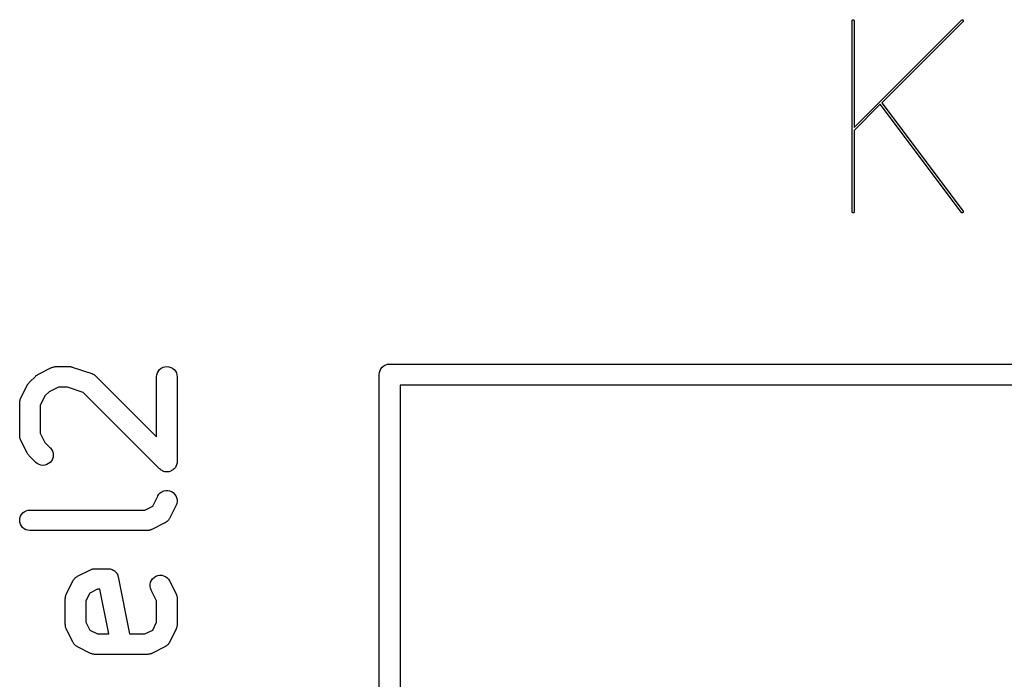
# Model space of a CAD drawing. Extents: x 2.6 to 14.6, y -8.5 to -1.5.
# Tile 47 of 109: x 6.283 to 6.566, y -3.535 to -3.345. Entities that reach past the tile are written whole.
import ezdxf

# ---------------------------------------------------------------- set-up
doc = ezdxf.new("R2010")
doc.units = 0
doc.header["$MEASUREMENT"] = 0
doc.layers.add('BLACK', color=7, linetype='CONTINUOUS')

msp = doc.modelspace()

# ---------------------------------------------------------------- linework, layer by layer
at = {"layer": 'BLACK', "linetype": 'CONTINUOUS'}
for p, q in [((6.52236, -3.34575), (6.52237, -3.3457)), ((6.52236, -3.34576), (6.52236, -3.34575)), ((6.52236, -3.4007), (6.52236, -3.34576)), ((6.52237, -3.3457), (6.52238, -3.34564)), ((6.52238, -3.34564), (6.52241, -3.34559)), ((6.52241, -3.34559), (6.52245, -3.34555)), ((6.52245, -3.34555), (6.52249, -3.34551)), ((6.52249, -3.34551), (6.52255, -3.34548)), ((6.52255, -3.34548), (6.5226, -3.34547)), ((6.5226, -3.34547), (6.52266, -3.34546)), ((6.52266, -3.34546), (6.52272, -3.34547)), ((6.52272, -3.34547), (6.52277, -3.34549)), ((6.52277, -3.34549), (6.52282, -3.34551)), ((6.52282, -3.34551), (6.52287, -3.34555)), ((6.52287, -3.34555), (6.5229, -3.3456)), ((6.5229, -3.3456), (6.52293, -3.34565)), ((6.52293, -3.34565), (6.52295, -3.3457)), ((6.52295, -3.37644), (6.55384, -3.34555)), ((6.52295, -3.3457), (6.52295, -3.34576)), ((6.52295, -3.34576), (6.52295, -3.37644)), ((6.55426, -3.34597), (6.53089, -3.36933)), ((6.55384, -3.34555), (6.55385, -3.34555)), ((6.55385, -3.34555), (6.55389, -3.34551)), ((6.55389, -3.34551), (6.55394, -3.34548)), ((6.55394, -3.34548), (6.554, -3.34547)), ((6.554, -3.34547), (6.55405, -3.34546)), ((6.55405, -3.34546), (6.55411, -3.34547)), ((6.55411, -3.34547), (6.55417, -3.34549)), ((6.55417, -3.34549), (6.55422, -3.34551)), ((6.55422, -3.34551), (6.55426, -3.34555)), ((6.55426, -3.34555), (6.5543, -3.3456)), ((6.5543, -3.34592), (6.55426, -3.34597)), ((6.5543, -3.3456), (6.55432, -3.34565)), ((6.55432, -3.34587), (6.5543, -3.34592)), ((6.55432, -3.34565), (6.55434, -3.3457)), ((6.55434, -3.34582), (6.55432, -3.34587)), ((6.55434, -3.3457), (6.55435, -3.34576)), ((6.55435, -3.34576), (6.55434, -3.34582)), ((6.53047, -3.36975), (6.52295, -3.37728)), ((6.55381, -3.40088), (6.53047, -3.36975)), ((6.53089, -3.36933), (6.55429, -3.40052)), ((6.52295, -3.37728), (6.52295, -3.4007)), ((6.52237, -3.40076), (6.52236, -3.4007)), ((6.52238, -3.40081), (6.52237, -3.40076)), ((6.52241, -3.40086), (6.52238, -3.40081)), ((6.52245, -3.40091), (6.52241, -3.40086)), ((6.52249, -3.40094), (6.52245, -3.40091)), ((6.52254, -3.40097), (6.52249, -3.40094)), ((6.5226, -3.40099), (6.52254, -3.40097)), ((6.52265, -3.40099), (6.5226, -3.40099)), ((6.52271, -3.40099), (6.52265, -3.40099)), ((6.52277, -3.40097), (6.52271, -3.40099)), ((6.52282, -3.40095), (6.52277, -3.40097)), ((6.52286, -3.40091), (6.52282, -3.40095)), ((6.5229, -3.40087), (6.52286, -3.40091)), ((6.52293, -3.40082), (6.5229, -3.40087)), ((6.52295, -3.40076), (6.52293, -3.40082)), ((6.52295, -3.4007), (6.52295, -3.4007)), ((6.52295, -3.4007), (6.52295, -3.40076)), ((6.55385, -3.40092), (6.55381, -3.40088)), ((6.5539, -3.40095), (6.55385, -3.40092)), ((6.55395, -3.40098), (6.5539, -3.40095)), ((6.55401, -3.40099), (6.55395, -3.40098)), ((6.55407, -3.40099), (6.55401, -3.40099)), ((6.55412, -3.40099), (6.55407, -3.40099)), ((6.55418, -3.40097), (6.55412, -3.40099)), ((6.55423, -3.40094), (6.55418, -3.40097)), ((6.55427, -3.4009), (6.55423, -3.40094)), ((6.5543, -3.40085), (6.55427, -3.4009)), ((6.55429, -3.40052), (6.55429, -3.40053)), ((6.55429, -3.40053), (6.55432, -3.40057)), ((6.55433, -3.4008), (6.5543, -3.40085)), ((6.55432, -3.40057), (6.55434, -3.40063)), ((6.55434, -3.40074), (6.55433, -3.4008)), ((6.55434, -3.40063), (6.55435, -3.40069)), ((6.55435, -3.40069), (6.55434, -3.40074)), ((6.28837, -3.44737), (6.29212, -3.4455)), ((6.29212, -3.4455), (6.29216, -3.44548)), ((6.29216, -3.44548), (6.29224, -3.44545)), ((6.29224, -3.44545), (6.29231, -3.44541)), ((6.29231, -3.44541), (6.29251, -3.44535)), ((6.29251, -3.44535), (6.2927, -3.44528)), ((6.2927, -3.44528), (6.29278, -3.44527)), ((6.29278, -3.44527), (6.29287, -3.44524)), ((6.29287, -3.44524), (6.29307, -3.44522)), ((6.29307, -3.44522), (6.29327, -3.44519)), ((6.29327, -3.44519), (6.29335, -3.4452)), ((6.29335, -3.4452), (6.29344, -3.44519)), ((6.29344, -3.44519), (6.29719, -3.44519)), ((6.29719, -3.44519), (6.29723, -3.44519)), ((6.29723, -3.44519), (6.29739, -3.44521)), ((6.29739, -3.44521), (6.29756, -3.44521)), ((6.29756, -3.44521), (6.29768, -3.44524)), ((6.29768, -3.44524), (6.2978, -3.44525)), ((6.2978, -3.44525), (6.29796, -3.4453)), ((6.29796, -3.4453), (6.29812, -3.44534)), ((6.29812, -3.44534), (6.30375, -3.44721)), ((6.32324, -3.44603), (6.32369, -3.44567)), ((6.32369, -3.44567), (6.3242, -3.4454)), ((6.3242, -3.4454), (6.32476, -3.44524)), ((6.32476, -3.44524), (6.32533, -3.44519)), ((6.32533, -3.44519), (6.3259, -3.44525)), ((6.3259, -3.44525), (6.32645, -3.44542)), ((6.32645, -3.44542), (6.32696, -3.44569)), ((6.32696, -3.44569), (6.32741, -3.44606)), ((6.38688, -3.44583), (6.38726, -3.44537)), ((6.38726, -3.44537), (6.38772, -3.44499)), ((6.38772, -3.44499), (6.38824, -3.44471)), ((6.38824, -3.44471), (6.3888, -3.44454)), ((6.3888, -3.44454), (6.38924, -3.4445)), ((6.38924, -3.4445), (6.38939, -3.44449)), ((6.38939, -3.44449), (6.38954, -3.4445)), ((6.38954, -3.4445), (7.46916, -3.4445)), ((6.28573, -3.4498), (6.2876, -3.44793)), ((6.2876, -3.44793), (6.28763, -3.4479)), ((6.28763, -3.4479), (6.28776, -3.4478)), ((6.28776, -3.4478), (6.28788, -3.44768)), ((6.28788, -3.44768), (6.28799, -3.44762)), ((6.28799, -3.44762), (6.28808, -3.44754)), ((6.28808, -3.44754), (6.28823, -3.44746)), ((6.28823, -3.44746), (6.28837, -3.44737)), ((6.30375, -3.44721), (6.30379, -3.44723)), ((6.30379, -3.44723), (6.30386, -3.44726)), ((6.30386, -3.44726), (6.30395, -3.44729)), ((6.30395, -3.44729), (6.30413, -3.44739)), ((6.30413, -3.44739), (6.30431, -3.44747)), ((6.30431, -3.44747), (6.30438, -3.44752)), ((6.30438, -3.44752), (6.30446, -3.44756)), ((6.30446, -3.44756), (6.30461, -3.44769)), ((6.30461, -3.44769), (6.30477, -3.44781)), ((6.30477, -3.44781), (6.30483, -3.44787)), ((6.30483, -3.44787), (6.3049, -3.44793)), ((6.3049, -3.44793), (6.32236, -3.46538)), ((6.32236, -3.4481), (6.32242, -3.44753)), ((6.32236, -3.44814), (6.32236, -3.4481)), ((6.32236, -3.46538), (6.32236, -3.44814)), ((6.32242, -3.44753), (6.3226, -3.44698)), ((6.3226, -3.44698), (6.32287, -3.44647)), ((6.32287, -3.44647), (6.32324, -3.44603)), ((6.32741, -3.44606), (6.32777, -3.44651)), ((6.32777, -3.44651), (6.32804, -3.44702)), ((6.32804, -3.44702), (6.32821, -3.44757)), ((6.32821, -3.44757), (6.32826, -3.44814)), ((6.32826, -3.44814), (6.32826, -3.47251)), ((6.38638, -3.4475), (6.38643, -3.44691)), ((6.38639, -3.44765), (6.38638, -3.4475)), ((6.38639, -4.14027), (6.38639, -3.44765)), ((6.38643, -3.44691), (6.3866, -3.44635)), ((6.3866, -3.44635), (6.38688, -3.44583)), ((6.2833, -3.45432), (6.28517, -3.45057)), ((6.28517, -3.45057), (6.28519, -3.45053)), ((6.28519, -3.45053), (6.28528, -3.45039)), ((6.28528, -3.45039), (6.28536, -3.45025)), ((6.28536, -3.45025), (6.28544, -3.45015)), ((6.28544, -3.45015), (6.28551, -3.45005)), ((6.28551, -3.45005), (6.28562, -3.44993)), ((6.28562, -3.44993), (6.28573, -3.4498)), ((6.29414, -3.45109), (6.29144, -3.45244)), ((6.29671, -3.45109), (6.29414, -3.45109)), ((6.30122, -3.4526), (6.29671, -3.45109)), ((6.39239, -3.4505), (6.39239, -4.13741)), ((7.46631, -3.4505), (6.39239, -3.4505)), ((6.29024, -3.45364), (6.28889, -3.45634)), ((6.29144, -3.45244), (6.29024, -3.45364)), ((6.32322, -3.4746), (6.30122, -3.4526)), ((6.28299, -3.4556), (6.283, -3.45551)), ((6.28299, -3.45564), (6.28299, -3.4556)), ((6.28299, -3.46501), (6.28299, -3.45564)), ((6.283, -3.45543), (6.28303, -3.45523)), ((6.283, -3.45551), (6.283, -3.45543)), ((6.28303, -3.45523), (6.28305, -3.45503)), ((6.28305, -3.45503), (6.28308, -3.45494)), ((6.28308, -3.45494), (6.28309, -3.45486)), ((6.28309, -3.45486), (6.28317, -3.45467)), ((6.28317, -3.45467), (6.28323, -3.45448)), ((6.28323, -3.45448), (6.28327, -3.4544)), ((6.28327, -3.4544), (6.2833, -3.45432)), ((6.28889, -3.45634), (6.28889, -3.46432)), ((6.283, -3.4651), (6.28299, -3.46501)), ((6.28299, -3.46519), (6.283, -3.4651)), ((6.28302, -3.46539), (6.28299, -3.46519)), ((6.28304, -3.46559), (6.28302, -3.46539)), ((6.28889, -3.46432), (6.29024, -3.46701)), ((6.28307, -3.46567), (6.28304, -3.46559)), ((6.28308, -3.46576), (6.28307, -3.46567)), ((6.28315, -3.46595), (6.28308, -3.46576)), ((6.28321, -3.46614), (6.28315, -3.46595)), ((6.28325, -3.46622), (6.28321, -3.46614)), ((6.28328, -3.4663), (6.28325, -3.46622)), ((6.2833, -3.46633), (6.28328, -3.4663)), ((6.28517, -3.47008), (6.2833, -3.46633)), ((6.29024, -3.46701), (6.29178, -3.46855)), ((6.28526, -3.47022), (6.28517, -3.47008)), ((6.28534, -3.47037), (6.28526, -3.47022)), ((6.28542, -3.47047), (6.28534, -3.47037)), ((6.28548, -3.47057), (6.28542, -3.47047)), ((6.28559, -3.47069), (6.28548, -3.47057)), ((6.2857, -3.47082), (6.28559, -3.47069)), ((6.28573, -3.47085), (6.2857, -3.47082)), ((6.2876, -3.47273), (6.28573, -3.47085)), ((6.29178, -3.46855), (6.29181, -3.46858)), ((6.29181, -3.46858), (6.29217, -3.46903)), ((6.29217, -3.46903), (6.29243, -3.46954)), ((6.29243, -3.46954), (6.29259, -3.4701)), ((6.29264, -3.47067), (6.29258, -3.47124)), ((6.29259, -3.4701), (6.29264, -3.47067)), ((6.28805, -3.47309), (6.2876, -3.47273)), ((6.28855, -3.47336), (6.28805, -3.47309)), ((6.28911, -3.47353), (6.28855, -3.47336)), ((6.28968, -3.47359), (6.28911, -3.47353)), ((6.29025, -3.47354), (6.28968, -3.47359)), ((6.29081, -3.47337), (6.29025, -3.47354)), ((6.29132, -3.4731), (6.29081, -3.47337)), ((6.29176, -3.47274), (6.29132, -3.4731)), ((6.29213, -3.4723), (6.29176, -3.47274)), ((6.29241, -3.47179), (6.29213, -3.4723)), ((6.29258, -3.47124), (6.29241, -3.47179)), ((6.32789, -3.47392), (6.32775, -3.47417)), ((6.32802, -3.47368), (6.32789, -3.47392)), ((6.32803, -3.47367), (6.32802, -3.47368)), ((6.32811, -3.4734), (6.32803, -3.47367)), ((6.32803, -3.47367), (6.32803, -3.47367)), ((6.3282, -3.47313), (6.32811, -3.4734)), ((6.32823, -3.47284), (6.3282, -3.47312)), ((6.3282, -3.47312), (6.3282, -3.47312)), ((6.3282, -3.47312), (6.3282, -3.47313)), ((6.32826, -3.47255), (6.32823, -3.47284)), ((6.32826, -3.47251), (6.32826, -3.47254)), ((6.32826, -3.47254), (6.32826, -3.47254)), ((6.32826, -3.47254), (6.32826, -3.47254)), ((6.32826, -3.47254), (6.32826, -3.47255)), ((6.32344, -3.47478), (6.32322, -3.4746)), ((6.32366, -3.47496), (6.32344, -3.47478)), ((6.32367, -3.47497), (6.32366, -3.47496)), ((6.32366, -3.47496), (6.32366, -3.47496)), ((6.32392, -3.4751), (6.32367, -3.47497)), ((6.32417, -3.47524), (6.32392, -3.4751)), ((6.32418, -3.47524), (6.32417, -3.47524)), ((6.32417, -3.47524), (6.32417, -3.47524)), ((6.32445, -3.47532), (6.32418, -3.47524)), ((6.32472, -3.47541), (6.32445, -3.47532)), ((6.32473, -3.47541), (6.32472, -3.47541)), ((6.32472, -3.47541), (6.32472, -3.47541)), ((6.32501, -3.47544), (6.32473, -3.47541)), ((6.32529, -3.47547), (6.32501, -3.47544)), ((6.3253, -3.47547), (6.32529, -3.47547)), ((6.32529, -3.47547), (6.32529, -3.47547)), ((6.32558, -3.47544), (6.3253, -3.47547)), ((6.32586, -3.47541), (6.32558, -3.47544)), ((6.32587, -3.47541), (6.32586, -3.47541)), ((6.32615, -3.47533), (6.32587, -3.47541)), ((6.32587, -3.47541), (6.32587, -3.47541)), ((6.32642, -3.47525), (6.32615, -3.47533)), ((6.32643, -3.47525), (6.32642, -3.47525)), ((6.32642, -3.47525), (6.32642, -3.47525)), ((6.32668, -3.47511), (6.32643, -3.47525)), ((6.32693, -3.47498), (6.32668, -3.47511)), ((6.32694, -3.47498), (6.32693, -3.47498)), ((6.32693, -3.47498), (6.32693, -3.47498)), ((6.32716, -3.4748), (6.32694, -3.47498)), ((6.32738, -3.47462), (6.32716, -3.4748)), ((6.32756, -3.4744), (6.32738, -3.47462)), ((6.32738, -3.47462), (6.32738, -3.47462)), ((6.32738, -3.47462), (6.32738, -3.47462)), ((6.32775, -3.47418), (6.32756, -3.4744)), ((6.32775, -3.47417), (6.32775, -3.47418)), ((6.32775, -3.47418), (6.32775, -3.47418)), ((6.32123, -3.48531), (6.32267, -3.48244)), ((6.32267, -3.48244), (6.32269, -3.4824)), ((6.32269, -3.4824), (6.323, -3.48192)), ((6.323, -3.48192), (6.3234, -3.48151)), ((6.3234, -3.48151), (6.32388, -3.48118)), ((6.32388, -3.48118), (6.32441, -3.48095)), ((6.32441, -3.48095), (6.32497, -3.48083)), ((6.32497, -3.48083), (6.32555, -3.48082)), ((6.32555, -3.48082), (6.32611, -3.48092)), ((6.32611, -3.48092), (6.32665, -3.48113)), ((6.32665, -3.48113), (6.32713, -3.48144)), ((6.32713, -3.48144), (6.32755, -3.48184)), ((6.32755, -3.48184), (6.32788, -3.48231)), ((6.32788, -3.48231), (6.32811, -3.48284)), ((6.31899, -3.48643), (6.32123, -3.48531)), ((6.32795, -3.48508), (6.32608, -3.48883)), ((6.32816, -3.48454), (6.32795, -3.48508)), ((6.32811, -3.48284), (6.32824, -3.4834)), ((6.32826, -3.48398), (6.32816, -3.48454)), ((6.32824, -3.4834), (6.32826, -3.48398)), ((6.28322, -3.48824), (6.28349, -3.48773)), ((6.28349, -3.48773), (6.28386, -3.48729)), ((6.28386, -3.48729), (6.28431, -3.48693)), ((6.28431, -3.48693), (6.28481, -3.48666)), ((6.28481, -3.48666), (6.28537, -3.48649)), ((6.28537, -3.48649), (6.28594, -3.48643)), ((6.28594, -3.48643), (6.31899, -3.48643)), ((6.28299, -3.48937), (6.28305, -3.48879)), ((6.28304, -3.48994), (6.28299, -3.48937)), ((6.2832, -3.49049), (6.28304, -3.48994)), ((6.28305, -3.48879), (6.28322, -3.48824)), ((6.28347, -3.491), (6.2832, -3.49049)), ((6.28383, -3.49145), (6.28347, -3.491)), ((6.32476, -3.49015), (6.32101, -3.49203)), ((6.32481, -3.49012), (6.32476, -3.49015)), ((6.32487, -3.49009), (6.32481, -3.49012)), ((6.32505, -3.48997), (6.32487, -3.49009)), ((6.32524, -3.48985), (6.32505, -3.48997)), ((6.32529, -3.4898), (6.32524, -3.48985)), ((6.32534, -3.48977), (6.32529, -3.4898)), ((6.3255, -3.4896), (6.32534, -3.48977)), ((6.32566, -3.48945), (6.3255, -3.4896)), ((6.3257, -3.4894), (6.32566, -3.48945)), ((6.32574, -3.48935), (6.3257, -3.4894)), ((6.32587, -3.48916), (6.32574, -3.48935)), ((6.326, -3.48898), (6.32587, -3.48916)), ((6.32602, -3.48892), (6.326, -3.48898)), ((6.32606, -3.48887), (6.32602, -3.48892)), ((6.32608, -3.48883), (6.32606, -3.48887)), ((6.28427, -3.49182), (6.28383, -3.49145)), ((6.28478, -3.4921), (6.28427, -3.49182)), ((6.28533, -3.49227), (6.28478, -3.4921)), ((6.2859, -3.49234), (6.28533, -3.49227)), ((6.28594, -3.49234), (6.2859, -3.49234)), ((6.31969, -3.49234), (6.28594, -3.49234)), ((6.31977, -3.49233), (6.31969, -3.49234)), ((6.31986, -3.49233), (6.31977, -3.49233)), ((6.32006, -3.4923), (6.31986, -3.49233)), ((6.32026, -3.49228), (6.32006, -3.4923)), ((6.32034, -3.49226), (6.32026, -3.49228)), ((6.32043, -3.49224), (6.32034, -3.49226)), ((6.32062, -3.49217), (6.32043, -3.49224)), ((6.32081, -3.49212), (6.32062, -3.49217)), ((6.32089, -3.49208), (6.32081, -3.49212)), ((6.32097, -3.49205), (6.32089, -3.49208)), ((6.32101, -3.49203), (6.32097, -3.49205)), ((6.29962, -3.50549), (6.30337, -3.50362)), ((6.30337, -3.50362), (6.3034, -3.5036)), ((6.3034, -3.5036), (6.30349, -3.50357)), ((6.30349, -3.50357), (6.30356, -3.50353)), ((6.30356, -3.50353), (6.30376, -3.50347)), ((6.30376, -3.50347), (6.30395, -3.5034)), ((6.30395, -3.5034), (6.30403, -3.50339)), ((6.30403, -3.50339), (6.30411, -3.50336)), ((6.30411, -3.50336), (6.30432, -3.50334)), ((6.30432, -3.50334), (6.30451, -3.50331)), ((6.30451, -3.50331), (6.3046, -3.50331)), ((6.3046, -3.50331), (6.30469, -3.50331)), ((6.30469, -3.50331), (6.30844, -3.50331)), ((6.30844, -3.50331), (6.30845, -3.50331)), ((6.30845, -3.50331), (6.30845, -3.50331)), ((6.30845, -3.50331), (6.30845, -3.50331)), ((6.30845, -3.50331), (6.30848, -3.50331)), ((6.30848, -3.50331), (6.30875, -3.50334)), ((6.30875, -3.50334), (6.30903, -3.50337)), ((6.30903, -3.50337), (6.30904, -3.50337)), ((6.30904, -3.50337), (6.30905, -3.50337)), ((6.30905, -3.50337), (6.30931, -3.50345)), ((6.30931, -3.50345), (6.30958, -3.50353)), ((6.30958, -3.50353), (6.30959, -3.50354)), ((6.30959, -3.50354), (6.3096, -3.50354)), ((6.3096, -3.50354), (6.30984, -3.50368)), ((6.30984, -3.50368), (6.31008, -3.50381)), ((6.31008, -3.50381), (6.31009, -3.50382)), ((6.31009, -3.50382), (6.31011, -3.50382)), ((6.31011, -3.50382), (6.31032, -3.504)), ((6.31032, -3.504), (6.31053, -3.50417)), ((6.31053, -3.50417), (6.31054, -3.50418)), ((6.31054, -3.50418), (6.31055, -3.50419)), ((6.31055, -3.50419), (6.31072, -3.50441)), ((6.31072, -3.50441), (6.31089, -3.50462)), ((6.31089, -3.50462), (6.3109, -3.50463)), ((6.3109, -3.50463), (6.31091, -3.50464)), ((6.31091, -3.50464), (6.31104, -3.50488)), ((6.31104, -3.50488), (6.31117, -3.50513)), ((6.31117, -3.50513), (6.31117, -3.50514)), ((6.31117, -3.50514), (6.31118, -3.50515)), ((6.31118, -3.50515), (6.31125, -3.50542)), ((6.32267, -3.50528), (6.32324, -3.50519)), ((6.32324, -3.50519), (6.32382, -3.50521)), ((6.29642, -3.51056), (6.2983, -3.50681)), ((6.2983, -3.50681), (6.29832, -3.50678)), ((6.29832, -3.50678), (6.29835, -3.50672)), ((6.29835, -3.50672), (6.29838, -3.50666)), ((6.29838, -3.50666), (6.29851, -3.50648)), ((6.29851, -3.50648), (6.29863, -3.50629)), ((6.29863, -3.50629), (6.29867, -3.50625)), ((6.29867, -3.50625), (6.29871, -3.5062)), ((6.29871, -3.5062), (6.29887, -3.50604)), ((6.29887, -3.50604), (6.29903, -3.50588)), ((6.29903, -3.50588), (6.29908, -3.50584)), ((6.29908, -3.50584), (6.29913, -3.5058)), ((6.29913, -3.5058), (6.29932, -3.50568)), ((6.29932, -3.50568), (6.29951, -3.50555)), ((6.29951, -3.50555), (6.29956, -3.50553)), ((6.29956, -3.50553), (6.29962, -3.50549)), ((6.31125, -3.50542), (6.31133, -3.50568)), ((6.31133, -3.50568), (6.31461, -3.52205)), ((6.32049, -3.50831), (6.32051, -3.50773)), ((6.32051, -3.50773), (6.32064, -3.50717)), ((6.32064, -3.50717), (6.32088, -3.50665)), ((6.32088, -3.50665), (6.32122, -3.50618)), ((6.32122, -3.50618), (6.32164, -3.50579)), ((6.32164, -3.50579), (6.32213, -3.50548)), ((6.32213, -3.50548), (6.32267, -3.50528)), ((6.32382, -3.50521), (6.32438, -3.50534)), ((6.32438, -3.50534), (6.3249, -3.50557)), ((6.3249, -3.50557), (6.32537, -3.50591)), ((6.32537, -3.50591), (6.32577, -3.50633)), ((6.32577, -3.50633), (6.32608, -3.50681)), ((6.32608, -3.50681), (6.32795, -3.51056)), ((6.29629, -3.51091), (6.29635, -3.51072)), ((6.29635, -3.51072), (6.29639, -3.51064)), ((6.29639, -3.51064), (6.29642, -3.51056)), ((6.30314, -3.51033), (6.30202, -3.51258)), ((6.30538, -3.50921), (6.30314, -3.51033)), ((6.30602, -3.50921), (6.30538, -3.50921)), ((6.30859, -3.52205), (6.30602, -3.50921)), ((6.32058, -3.50888), (6.32049, -3.50831)), ((6.32078, -3.50942), (6.32058, -3.50888)), ((6.32079, -3.50945), (6.32078, -3.50942)), ((6.32236, -3.51258), (6.32079, -3.50945)), ((6.32795, -3.51056), (6.32797, -3.5106)), ((6.32797, -3.5106), (6.328, -3.51068)), ((6.328, -3.51068), (6.32804, -3.51076)), ((6.32804, -3.51076), (6.3281, -3.51095)), ((6.29611, -3.51184), (6.29612, -3.51176)), ((6.29611, -3.51188), (6.29611, -3.51184)), ((6.29611, -3.51938), (6.29611, -3.51188)), ((6.29612, -3.51167), (6.29615, -3.51147)), ((6.29612, -3.51176), (6.29612, -3.51167)), ((6.29615, -3.51147), (6.29618, -3.51127)), ((6.29618, -3.51127), (6.2962, -3.51119)), ((6.2962, -3.51119), (6.29622, -3.5111)), ((6.29622, -3.5111), (6.29629, -3.51091)), ((6.30202, -3.51258), (6.30202, -3.51869)), ((6.32236, -3.51869), (6.32236, -3.51258)), ((6.3281, -3.51095), (6.32817, -3.51114)), ((6.32817, -3.51114), (6.32818, -3.51123)), ((6.32818, -3.51123), (6.32821, -3.51131)), ((6.32821, -3.51131), (6.32823, -3.51151)), ((6.32823, -3.51151), (6.32826, -3.51171)), ((6.32826, -3.51171), (6.32825, -3.5118)), ((6.32825, -3.5118), (6.32826, -3.51188)), ((6.32826, -3.51188), (6.32826, -3.51938)), ((6.30202, -3.51869), (6.30314, -3.52093)), ((6.32123, -3.52093), (6.32236, -3.51869)), ((6.29612, -3.51947), (6.29611, -3.51938)), ((6.29612, -3.51956), (6.29612, -3.51947)), ((6.29615, -3.51975), (6.29612, -3.51956)), ((6.29617, -3.51996), (6.29615, -3.51975)), ((6.29619, -3.52004), (6.29617, -3.51996)), ((6.29621, -3.52012), (6.29619, -3.52004)), ((6.29628, -3.52031), (6.29621, -3.52012)), ((6.29633, -3.52051), (6.29628, -3.52031)), ((6.29637, -3.52058), (6.29633, -3.52051)), ((6.2964, -3.52067), (6.29637, -3.52058)), ((6.29642, -3.5207), (6.2964, -3.52067)), ((6.2983, -3.52445), (6.29642, -3.5207)), ((6.30314, -3.52093), (6.30538, -3.52205)), ((6.30538, -3.52205), (6.30859, -3.52205)), ((6.31461, -3.52205), (6.31899, -3.52205)), ((6.31899, -3.52205), (6.32123, -3.52093)), ((6.32795, -3.5207), (6.32608, -3.52445)), ((6.32798, -3.52062), (6.32795, -3.5207)), ((6.32802, -3.52055), (6.32798, -3.52062)), ((6.32809, -3.52035), (6.32802, -3.52055)), ((6.32816, -3.52016), (6.32809, -3.52035)), ((6.32817, -3.52008), (6.32816, -3.52016)), ((6.3282, -3.52), (6.32817, -3.52008)), ((6.32822, -3.5198), (6.3282, -3.52)), ((6.32826, -3.5196), (6.32822, -3.5198)), ((6.32826, -3.51942), (6.32825, -3.51951)), ((6.32825, -3.51951), (6.32826, -3.5196)), ((6.32826, -3.51938), (6.32826, -3.51942)), ((6.29833, -3.52451), (6.2983, -3.52445)), ((6.29836, -3.52456), (6.29833, -3.52451)), ((6.29848, -3.52475), (6.29836, -3.52456)), ((6.2986, -3.52494), (6.29848, -3.52475)), ((6.29865, -3.52499), (6.2986, -3.52494)), ((6.29868, -3.52504), (6.29865, -3.52499)), ((6.32574, -3.52497), (6.3257, -3.52502)), ((6.32587, -3.52478), (6.32574, -3.52497)), ((6.326, -3.5246), (6.32587, -3.52478)), ((6.32602, -3.52454), (6.326, -3.5246)), ((6.32606, -3.52449), (6.32602, -3.52454)), ((6.32608, -3.52445), (6.32606, -3.52449)), ((6.29885, -3.5252), (6.29868, -3.52504)), ((6.299, -3.52536), (6.29885, -3.5252)), ((6.29905, -3.5254), (6.299, -3.52536)), ((6.2991, -3.52544), (6.29905, -3.5254)), ((6.29929, -3.52556), (6.2991, -3.52544)), ((6.29947, -3.52569), (6.29929, -3.52556)), ((6.29953, -3.52572), (6.29947, -3.52569)), ((6.29958, -3.52575), (6.29953, -3.52572)), ((6.29962, -3.52577), (6.29958, -3.52575)), ((6.30337, -3.52765), (6.29962, -3.52577)), ((6.30345, -3.52768), (6.30337, -3.52765)), ((6.30352, -3.52772), (6.30345, -3.52768)), ((6.30372, -3.52778), (6.30352, -3.52772)), ((6.30391, -3.52785), (6.30372, -3.52778)), ((6.32062, -3.52779), (6.32043, -3.52786)), ((6.32081, -3.52774), (6.32062, -3.52779)), ((6.32089, -3.5277), (6.32081, -3.52774)), ((6.32097, -3.52767), (6.32089, -3.5277)), ((6.32101, -3.52765), (6.32097, -3.52767)), ((6.32476, -3.52577), (6.32101, -3.52765)), ((6.32481, -3.52574), (6.32476, -3.52577)), ((6.32487, -3.52571), (6.32481, -3.52574)), ((6.32505, -3.52559), (6.32487, -3.52571)), ((6.32524, -3.52547), (6.32505, -3.52559)), ((6.32529, -3.52542), (6.32524, -3.52547)), ((6.32534, -3.52539), (6.32529, -3.52542)), ((6.3255, -3.52522), (6.32534, -3.52539)), ((6.32566, -3.52507), (6.3255, -3.52522)), ((6.3257, -3.52502), (6.32566, -3.52507)), ((6.30399, -3.52787), (6.30391, -3.52785)), ((6.30407, -3.52789), (6.30399, -3.52787)), ((6.30427, -3.52792), (6.30407, -3.52789)), ((6.30447, -3.52795), (6.30427, -3.52792)), ((6.30456, -3.52795), (6.30447, -3.52795)), ((6.30465, -3.52796), (6.30456, -3.52795)), ((6.30469, -3.52796), (6.30465, -3.52796)), ((6.31969, -3.52796), (6.30469, -3.52796)), ((6.31977, -3.52795), (6.31969, -3.52796)), ((6.31986, -3.52795), (6.31977, -3.52795)), ((6.32006, -3.52792), (6.31986, -3.52795)), ((6.32026, -3.5279), (6.32006, -3.52792)), ((6.32034, -3.52788), (6.32026, -3.5279)), ((6.32043, -3.52786), (6.32034, -3.52788))]:
    msp.add_line(p, q, dxfattribs=at)

doc.saveas('drawing.dxf')
